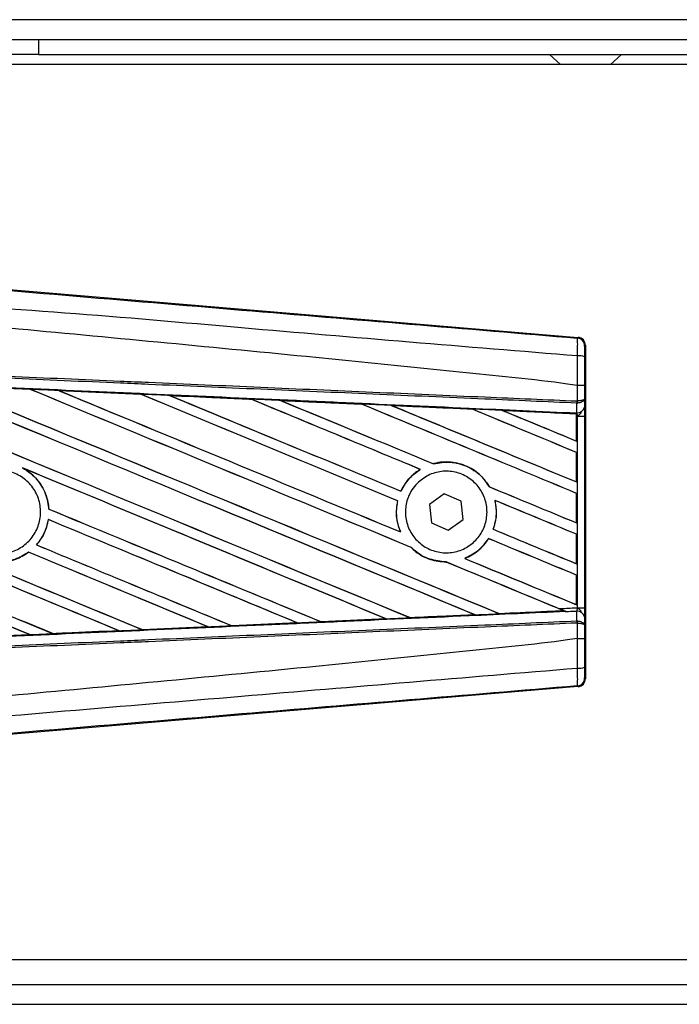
# Model space of a CAD drawing. Header units: millimetres. Extents: x 0 to 420, y 0 to 297.
# Tile 7 of 15: x 60.28 to 63.36, y 215.69 to 220.29. Entities that reach past the tile are written whole.
import ezdxf

# ---------------------------------------------------------------- set-up
doc = ezdxf.new("R2010")
doc.units = ezdxf.units.MM

msp = doc.modelspace()

# ---------------------------------------------------------------- linework, layer by layer
at = {"color": 7, "linetype": 'Continuous', "lineweight": 25}
for p, q in [((219.94508, 220.29089), (58.74263, 220.29089)), ((60.13562, 220.19802), (60.36778, 220.19802)), ((60.36778, 220.19802), (60.36778, 220.12837)), ((60.36778, 220.19802), (139.76784, 220.19802)), ((60.36778, 220.12837), (60.13562, 220.12837)), ((60.36778, 220.12837), (139.76784, 220.12837)), ((62.75391, 220.12837), (62.8055, 220.08194)), ((63.03766, 220.08194), (63.08926, 220.12837)), ((70.58299, 220.08194), (58.74263, 220.08194)), ((60.13315, 219.03995), (62.88736, 218.80772)), ((62.88373, 218.80439), (62.88736, 218.80772)), ((62.92138, 218.77071), (62.91775, 218.76737)), ((62.92138, 218.77071), (62.92138, 217.21422)), ((59.9457, 218.58225), (60.32789, 218.56536)), ((62.88383, 218.58235), (62.88386, 218.58235)), ((62.88383, 218.51078), (62.88383, 218.58235)), ((62.91721, 218.58226), (62.91721, 218.52039)), ((60.32789, 218.56536), (60.328, 218.56531)), ((60.32848, 218.5649), (60.328, 218.56531)), ((60.46232, 218.55941), (60.84368, 218.54248)), ((60.46251, 218.55934), (60.46232, 218.55941)), ((60.46251, 218.55934), (60.46412, 218.55888)), ((60.84368, 218.54248), (60.8439, 218.54238)), ((60.84437, 218.54198), (60.8439, 218.54238)), ((60.97972, 218.53633), (60.97938, 218.53645)), ((61.35994, 218.51933), (60.97972, 218.53633)), ((60.97972, 218.53633), (60.9813, 218.53588)), ((61.35954, 218.51951), (61.35994, 218.51933)), ((61.36041, 218.51893), (61.35994, 218.51933)), ((61.49743, 218.51317), (61.49684, 218.51339)), ((61.49743, 218.51317), (61.49897, 218.51273)), ((61.87659, 218.49577), (61.87614, 218.49615)), ((62.01564, 218.48986), (62.01714, 218.48944)), ((62.88152, 218.50091), (62.88387, 218.50096)), ((62.88192, 218.4562), (62.88152, 218.50091)), ((62.88237, 218.51078), (62.88383, 218.51078)), ((62.91721, 218.52039), (62.91755, 218.48253)), ((62.39292, 218.47247), (62.39248, 218.47284)), ((62.87986, 218.45073), (62.53436, 218.46642)), ((62.53436, 218.46642), (62.5358, 218.46601)), ((62.8797, 218.45041), (62.87986, 218.45073)), ((62.8797, 218.45041), (62.8797, 218.32388)), ((62.8799, 218.45147), (62.87986, 218.45073)), ((62.8799, 218.43977), (62.8799, 218.45147)), ((62.87995, 218.45482), (62.87996, 218.45628)), ((62.87996, 218.45628), (62.88192, 218.4562)), ((62.8799, 218.32357), (62.8799, 218.43977)), ((62.88433, 218.43957), (62.8799, 218.43977)), ((62.88433, 217.54535), (62.88433, 218.43957)), ((62.88433, 218.43957), (62.9177, 218.43957)), ((62.9177, 218.43957), (62.9177, 217.54535)), ((62.8797, 218.32388), (62.8799, 218.32357)), ((62.8799, 218.27054), (62.8797, 218.2704)), ((62.8797, 218.2704), (62.8797, 218.1329)), ((62.8799, 218.13259), (62.8799, 218.27054)), ((62.21188, 218.21772), (62.21158, 218.21807)), ((60.29214, 218.19822), (60.29719, 218.19591)), ((62.14968, 218.19146), (62.15035, 218.1914)), ((62.8797, 218.1329), (62.8799, 218.13259)), ((62.05993, 218.08956), (62.05964, 218.0899)), ((62.26202, 218.07772), (62.19294, 218.02686)), ((62.34061, 218.04332), (62.26202, 218.07772)), ((62.47388, 218.10964), (62.47343, 218.1096)), ((62.8799, 218.07956), (62.8797, 218.07942)), ((62.8797, 218.07942), (62.8797, 217.94191)), ((62.8799, 217.94161), (62.8799, 218.07956)), ((62.04416, 218.04427), (62.04459, 218.04431)), ((62.35011, 217.95807), (62.34061, 218.04332)), ((62.49856, 218.04688), (62.49908, 218.04644)), ((60.4155, 218.00606), (60.41509, 218.00601)), ((62.19294, 218.02686), (62.20244, 217.9416)), ((60.41281, 217.95721), (60.41316, 217.95685)), ((62.20244, 217.9416), (62.28103, 217.90721)), ((62.28103, 217.90721), (62.35011, 217.95807)), ((62.8797, 217.94191), (62.8799, 217.94161)), ((62.05818, 217.8993), (62.05752, 217.89979)), ((62.49096, 217.9116), (62.49051, 217.91156)), ((62.46908, 217.86814), (62.46935, 217.8678)), ((62.8799, 217.88857), (62.8797, 217.88844)), ((62.8797, 217.88844), (62.8797, 217.75093)), ((62.8799, 217.75063), (62.8799, 217.88857)), ((60.32042, 217.80453), (60.32066, 217.80421)), ((60.35824, 217.83877), (60.3577, 217.83878)), ((62.10679, 217.82729), (62.1074, 217.82726)), ((62.27103, 217.75935), (62.27148, 217.75895)), ((62.35821, 217.77549), (62.35739, 217.7756)), ((62.8797, 217.75093), (62.8799, 217.75063)), ((62.8799, 217.69759), (62.8797, 217.69746)), ((62.8797, 217.69746), (62.8797, 217.55995)), ((62.8799, 217.55964), (62.8799, 217.69759)), ((62.51908, 217.51782), (62.81992, 217.53147)), ((62.8188, 217.53176), (62.81992, 217.53147)), ((62.83201, 217.52656), (62.829, 217.52779)), ((62.8797, 217.55995), (62.8799, 217.55964)), ((62.88152, 217.48402), (62.88192, 217.52873)), ((62.88433, 217.54535), (62.9177, 217.54535)), ((61.68609, 217.48023), (61.68573, 217.48058)), ((61.68656, 217.48002), (61.68609, 217.48023)), ((61.99094, 217.49363), (61.68656, 217.48002)), ((61.98897, 217.49422), (61.99017, 217.49392)), ((62.10263, 217.49899), (62.10227, 217.49933)), ((62.40401, 217.51296), (62.40517, 217.51266)), ((62.51908, 217.51782), (62.51874, 217.51815)), ((62.88152, 217.48402), (62.88387, 217.48397)), ((62.91755, 217.5024), (62.91721, 217.46454)), ((60.43602, 217.42441), (60.7436, 217.43808)), ((60.74231, 217.43841), (60.7436, 217.43808)), ((60.7436, 217.43808), (60.7438, 217.43801)), ((60.85279, 217.44294), (60.85241, 217.44331)), ((60.85279, 217.44294), (61.15938, 217.45663)), ((60.85296, 217.44286), (60.85279, 217.44294)), ((61.15971, 217.45651), (60.85296, 217.44286)), ((61.15812, 217.45695), (61.15938, 217.45663)), ((61.15938, 217.45663), (61.15971, 217.45651)), ((61.26948, 217.46155), (61.2691, 217.46191)), ((61.26977, 217.46141), (61.26948, 217.46155)), ((61.57541, 217.47505), (61.26977, 217.46141)), ((61.57367, 217.47555), (61.57491, 217.47524)), ((61.57491, 217.47524), (61.57541, 217.47505)), ((62.88383, 217.47415), (62.88237, 217.47415)), ((62.88383, 217.40258), (62.88383, 217.47415)), ((62.91721, 217.46454), (62.91721, 217.40267)), ((60.32768, 217.41956), (60.01923, 217.40592)), ((60.32625, 217.41993), (60.32756, 217.4196)), ((60.32756, 217.4196), (60.32768, 217.41956)), ((60.43602, 217.42441), (60.43563, 217.42478)), ((60.43612, 217.42436), (60.43602, 217.42441)), ((62.88386, 217.40258), (62.88383, 217.40258)), ((62.91775, 217.21756), (62.92138, 217.21422)), ((62.88736, 217.17721), (60.13315, 216.94498)), ((62.88736, 217.17721), (62.88373, 217.18054)), ((58.74263, 215.90299), (70.58299, 215.90299)), ((58.74263, 215.78691), (138.88561, 215.78691)), ((58.74263, 215.69404), (138.88561, 215.69404))]:
    msp.add_line(p, q, dxfattribs=at)
for centre, radius, start, end in [((62.8806, 218.76737), 0.03715, 0.00461, 85.17567), ((62.89157, 218.63496), 0.08636, 72.68242, 94.90681), ((62.77871, 218.51466), 0.10373, 352.38146, 357.85676), ((62.78106, 218.5055), 0.10291, 357.47222, 2.94403), ((62.88525, 218.48895), 0.03292, 264.18694, 348.74615), ((62.88525, 217.49598), 0.03292, 11.25385, 95.81306), ((62.77871, 217.47027), 0.10373, 2.14324, 7.61854), ((62.78106, 217.47943), 0.10291, 357.05597, 2.52778), ((62.89157, 217.34997), 0.08636, 265.09319, 287.31758), ((62.8806, 217.21756), 0.03715, 274.82433, 359.99539)]:
    msp.add_arc(centre, radius, start, end, dxfattribs=at)
for centre, major_axis, ratio, start_param, end_param in [((62.88423, 218.7707), (0.02735, 0.02514), 0.9999298, 5.5398822, 7.0264884), ((58.83962, 219.22551), (39.82979, -16.4993), 0.0080625, 4.73054, 4.7977625), ((58.83962, 219.22551), (39.80658, -16.48968), 0.0080625, 4.7305916, 4.797783), ((58.83962, 218.61488), (39.82979, -16.4993), 0.0080625, 1.4844685, 1.5497155), ((58.83962, 218.61488), (39.80658, -16.48968), 0.0080625, 1.4844738, 1.5496877), ((58.83962, 219.41649), (39.82979, -16.4993), 0.0080625, 4.7435023, 4.8082676), ((58.83962, 219.41649), (39.80658, -16.48968), 0.0080625, 4.7435622, 4.8082852), ((58.83962, 217.9349), (39.80679, -1.73853), 0.0174384, 1.534147, 1.5437245), ((58.83962, 218.80586), (39.82979, -16.4993), 0.0080625, 1.4920007, 1.5367618), ((58.83962, 218.80586), (39.80658, -16.48968), 0.0080625, 1.491968, 1.5367252), ((58.83962, 219.60747), (39.82979, -16.4993), 0.0080625, 4.7564808, 4.7966243), ((58.83962, 219.60747), (39.80658, -16.48968), 0.0080625, 4.7565498, 4.7966551), ((58.83962, 217.9349), (39.80679, -1.73853), 0.0174384, 1.5211746, 1.5307369), ((58.83962, 218.99684), (39.82979, -16.4993), 0.0080625, 1.4935829, 1.5237995), ((58.83962, 218.99684), (39.80658, -16.48968), 0.0080625, 1.4935466, 1.5237528), ((58.83962, 219.79845), (39.82979, -16.4993), 0.0080625, 4.7694771, 4.7966686), ((58.83962, 219.79845), (39.80658, -16.48968), 0.0080625, 4.7695567, 4.7967086), ((58.83962, 217.9349), (39.80679, -1.73853), 0.0174384, 1.50819, 1.5177301), ((58.83962, 219.18782), (39.82979, -16.4993), 0.0080625, 1.4909186, 1.510827), ((58.83962, 219.18782), (39.80658, -16.48968), 0.0080625, 1.490887, 1.5107682), ((58.83962, 219.98944), (39.82979, -16.4993), 0.0080625, 4.7824925, 4.8004965), ((58.83962, 219.98944), (39.80658, -16.48968), 0.0080625, 4.7825851, 4.8005386), ((58.83962, 217.9349), (39.80679, -1.73853), 0.0174384, 1.495191, 1.5047017), ((58.83962, 219.3788), (39.82979, -16.4993), 0.0080625, 1.4725233, 1.4978432), ((58.83962, 219.3788), (39.80658, -16.48968), 0.0080625, 1.472469, 1.4977693), ((58.83962, 220.18042), (39.82979, -16.4993), 0.0080625, 4.7955283, 4.8173417), ((58.83962, 220.18042), (39.80658, -16.48968), 0.0080625, 4.7956373, 4.817396), ((58.83962, 217.9349), (39.80679, -1.73853), 0.0174384, 1.4821755, 1.4916495), ((58.83962, 219.56979), (39.82979, -16.4993), 0.0080625, 1.4725233, 1.4848473), ((58.83962, 219.56979), (39.80658, -16.48968), 0.0080625, 1.472469, 1.4847537), ((58.83962, 220.3714), (39.82979, -16.4993), 0.0080625, 4.8085854, 4.8173417), ((58.83962, 220.3714), (39.80658, -16.48968), 0.0080625, 4.8087157, 4.817396), ((58.83962, 217.9349), (39.80679, -1.73853), 0.0174384, 1.4698908, 1.478571), ((58.83962, 218.65256), (39.80658, -16.48968), 0.0080625, 4.7157288, 4.7663143), ((58.83962, 218.65256), (39.82979, -16.4993), 0.0080625, 4.7157288, 4.7662988), ((58.83962, 218.42389), (39.82979, -16.4993), 0.0080625, 1.4949342, 1.5376601), ((58.83962, 218.42389), (39.80658, -16.48968), 0.0080625, 1.4949375, 1.5375119), ((58.83962, 217.85095), (39.82979, -16.4993), 0.0080625, 1.5263102, 1.5671512), ((58.83962, 217.85095), (39.80658, -16.48968), 0.0080625, 1.5263198, 1.5671374), ((58.83962, 219.98944), (39.82979, -16.4993), 0.0080625, 4.8070888, 4.8173417), ((58.83962, 219.98944), (39.80658, -16.48968), 0.0080625, 4.8071536, 4.817396), ((58.83962, 219.18782), (39.82979, -16.4993), 0.0080625, 1.4725233, 1.4821426), ((58.83962, 219.18782), (39.80658, -16.48968), 0.0080625, 1.472469, 1.4820756), ((58.83962, 219.03453), (39.82979, -16.4993), 0.0080625, 4.7552941, 4.7872672), ((58.83962, 219.03453), (39.80658, -16.48968), 0.0080625, 4.7553273, 4.7872878), ((58.83962, 218.46158), (39.82979, -16.4993), 0.0080625, 4.7227138, 4.7558224), ((58.83962, 218.46158), (39.80658, -16.48968), 0.0080625, 4.7227276, 4.7558335), ((58.83962, 218.23291), (39.82979, -16.4993), 0.0080625, 1.5053953, 1.5346283), ((58.83962, 218.23291), (39.80658, -16.48968), 0.0080625, 1.505399, 1.5345964), ((58.83962, 217.65996), (39.82979, -16.4993), 0.0080625, 1.5367672, 1.5671512), ((58.83962, 217.65996), (39.80658, -16.48968), 0.0080625, 1.5367814, 1.5671374), ((58.83962, 219.79845), (39.82979, -16.4993), 0.0080625, 4.8075194, 4.8173417), ((58.83962, 219.79845), (39.80658, -16.48968), 0.0080625, 4.8075844, 4.817396), ((58.83962, 218.99684), (39.82979, -16.4993), 0.0080625, 1.4725233, 1.482886), ((58.83962, 218.99684), (39.80658, -16.48968), 0.0080625, 1.472469, 1.4828257), ((58.83962, 218.04193), (39.82979, -16.4993), 0.0080625, 1.5158534, 1.5369497), ((58.83962, 218.04193), (39.80658, -16.48968), 0.0080625, 1.5158593, 1.5369218), ((58.83962, 218.84354), (39.82979, -16.4993), 0.0080625, 4.7538521, 4.7767798), ((58.83962, 218.84354), (39.80658, -16.48968), 0.0080625, 4.7538879, 4.7767986), ((58.83962, 218.80586), (39.82979, -16.4993), 0.0080625, 1.4746438, 1.4878779), ((58.83962, 218.80586), (39.80658, -16.48968), 0.0080625, 1.4740067, 1.4878161), ((58.83962, 219.60747), (39.82979, -16.4993), 0.0080625, 4.8041637, 4.8173417), ((58.83962, 219.60747), (39.80658, -16.48968), 0.0080625, 4.8042359, 4.817396), ((58.83962, 218.05003), (39.80679, 1.73853), 0.0174384, 4.8041838, 4.8117568), ((58.83962, 218.80586), (39.82979, -16.4993), 0.0080625, 1.4739962, 1.4746438), ((58.83962, 218.05003), (39.80679, 1.73853), 0.0174384, 4.7831864, 4.790826), ((58.83962, 218.05003), (39.80679, 1.73853), 0.0174384, 4.7936815, 4.8012897), ((58.83962, 218.05003), (39.80679, 1.73853), 0.0174384, 4.7517321, 4.7594438), ((58.83962, 218.05003), (39.80679, 1.73853), 0.0174384, 4.7622128, 4.7699042), ((58.83962, 218.05003), (39.80679, 1.73853), 0.0174384, 4.7726972, 4.7803646), ((58.83962, 218.05003), (39.80679, 1.73853), 0.0174384, 4.7412538, 4.7489822), ((62.88423, 217.21422), (0.02735, -0.02514), 0.9999298, 5.5398822, 7.0264884)]:
    msp.add_ellipse(centre, major_axis=major_axis, ratio=ratio, start_param=start_param, end_param=end_param, dxfattribs=at)
for points, knots in [([(58.84723, 219.14294), (59.12165, 219.11981), (59.67051, 219.07356), (60.49355, 219.0044), (61.56567, 218.91447), (62.36144, 218.84801), (62.88373, 218.80439)], [0, 0, 0, 0, 0.2036202, 0.4072406, 0.6109477, 1, 1, 1, 1]), ([(62.88418, 218.721), (62.3613, 218.76374), (61.56437, 218.82887), (60.49052, 218.9258), (59.66525, 218.97347), (59.11594, 219.07405), (58.84029, 219.06018), (58.84029, 219.06018)], [0, 0, 0, 0, 0.3887669, 0.5925279, 0.7962893, 0.9999993, 1, 1, 1, 1]), ([(62.88383, 218.58235), (62.86824, 218.58486), (62.77197, 218.60031), (62.34962, 218.64331), (61.48184, 218.73291), (60.22983, 218.85083), (59.30321, 218.93653), (58.83962, 218.97941)], [0, 0, 0, 0, 0.0117013, 0.0722088, 0.3141935, 0.6568871, 1, 1, 1, 1]), ([(62.88418, 218.721), (62.88444, 218.73121), (62.88497, 218.75163), (62.88518, 218.77753), (62.8849, 218.79606), (62.88432, 218.80354), (62.88385, 218.80421), (62.88373, 218.80439)], [0, 0, 0, 0, 0.2296881, 0.4595969, 0.6887793, 0.9180889, 1, 1, 1, 1]), ([(62.91775, 218.76737), (62.91773, 218.76727), (62.91766, 218.7669), (62.91753, 218.76246), (62.9174, 218.75137), (62.9173, 218.73581), (62.91728, 218.72354), (62.91727, 218.71741)], [0, 0, 0, 0, 0.0821077, 0.3116546, 0.5407071, 0.7703697, 1, 1, 1, 1]), ([(62.88386, 218.58235), (62.88389, 218.59456), (62.88398, 218.64086), (62.8841, 218.68702), (62.88418, 218.721)], [0, 0, 0, 0, 0.2638842, 1, 1, 1, 1]), ([(62.88152, 218.50091), (62.73809, 218.50716), (62.42064, 218.52101), (61.92836, 218.54248), (61.4048, 218.56532), (61.01171, 218.58246), (60.6186, 218.59961), (60.2255, 218.61675), (59.58878, 218.64452), (59.12668, 218.66468), (58.83944, 218.67721)], [0, 0, 0, 0, 0.1067875, 0.2363437, 0.3660007, 0.4956801, 0.5280685, 0.6576247, 0.7871808, 1, 1, 1, 1]), ([(58.83987, 218.68706), (59.12714, 218.67453), (59.58929, 218.65438), (60.22607, 218.62661), (60.61921, 218.60947), (61.01236, 218.59233), (61.40549, 218.57518), (61.92911, 218.55235), (62.42144, 218.53088), (62.73892, 218.51704), (62.88237, 218.51078)], [0, 0, 0, 0, 0.2128192, 0.3423754, 0.4719316, 0.50432, 0.6339994, 0.7636564, 0.8932125, 1, 1, 1, 1]), ([(62.91727, 218.71741), (62.91725, 218.68426), (62.91722, 218.63927), (62.91721, 218.59415), (62.91721, 218.58226)], [0, 0, 0, 0, 0.7365741, 1, 1, 1, 1]), ([(58.8376, 218.63495), (58.88898, 218.6327), (59.14589, 218.62148), (59.60833, 218.6012), (60.2247, 218.57399), (60.84073, 218.54663), (61.35367, 218.52371), (61.86618, 218.5007), (62.34097, 218.47929), (62.71271, 218.46242), (62.87995, 218.45482)], [0, 0, 0, 0, 0.0380636, 0.1903223, 0.342581, 0.4948397, 0.6470984, 0.723226, 0.8754847, 1, 1, 1, 1]), ([(60.328, 218.56531), (60.29338, 218.56684), (60.16599, 218.57249), (60.03858, 218.57812), (59.9458, 218.58222)], [0, 0, 0, 0, 0.2718129, 1, 1, 1, 1]), ([(62.91721, 218.58226), (62.91716, 218.58227), (62.91693, 218.58228), (62.91407, 218.5823), (62.90662, 218.58232), (62.8962, 218.58234), (62.88798, 218.58235), (62.88386, 218.58235)], [0, 0, 0, 0, 0.0716067, 0.3068114, 0.5378745, 0.7689372, 1, 1, 1, 1]), ([(60.46232, 218.55941), (60.45538, 218.55972), (60.42067, 218.56125), (60.37586, 218.56324), (60.33799, 218.56492), (60.32789, 218.56536)], [0, 0, 0, 0, 0.1549567, 0.7747838, 1, 1, 1, 1]), ([(60.8439, 218.54238), (60.84259, 218.54244), (60.71549, 218.5481), (60.58834, 218.55375), (60.46251, 218.55934)], [0, 0, 0, 0, 0.0102907, 1, 1, 1, 1]), ([(60.97938, 218.53645), (60.97244, 218.53676), (60.93774, 218.5383), (60.8925, 218.54031), (60.85421, 218.54202), (60.84368, 218.54248)], [0, 0, 0, 0, 0.1534731, 0.767366, 1, 1, 1, 1]), ([(60.97938, 218.53645), (61.05446, 218.53311), (61.15882, 218.52846), (61.28553, 218.52281), (61.33717, 218.52051), (61.35954, 218.51951)], [0, 0, 0, 0, 0.5923667, 0.823393, 1, 1, 1, 1]), ([(61.49684, 218.51339), (61.48991, 218.5137), (61.45521, 218.51525), (61.40945, 218.51729), (61.37061, 218.51902), (61.35954, 218.51951)], [0, 0, 0, 0, 0.1516201, 0.7581009, 1, 1, 1, 1]), ([(61.49684, 218.51339), (61.5234, 218.5122), (61.58401, 218.5095), (61.68, 218.50521), (61.77964, 218.50075), (61.84522, 218.49782), (61.87542, 218.49647)], [0, 0, 0, 0, 0.2103832, 0.4801439, 0.7606264, 1, 1, 1, 1]), ([(61.87614, 218.49615), (61.83834, 218.49785), (61.71214, 218.50353), (61.58588, 218.5092), (61.49743, 218.51317)], [0, 0, 0, 0, 0.2994906, 1, 1, 1, 1]), ([(62.01466, 218.49024), (62.00773, 218.49055), (61.97306, 218.4921), (61.92664, 218.49418), (61.88716, 218.49595), (61.87542, 218.49647)], [0, 0, 0, 0, 0.1494253, 0.747127, 1, 1, 1, 1]), ([(61.87542, 218.49647), (61.87568, 218.49636), (61.87606, 218.49619), (61.87612, 218.49616), (61.87614, 218.49615)], [0, 0, 0, 0, 0.6976298, 1, 1, 1, 1]), ([(62.01466, 218.49024), (62.0531, 218.48852), (62.13317, 218.48494), (62.25668, 218.47941), (62.34377, 218.4755), (62.38925, 218.47347), (62.39127, 218.47338)], [0, 0, 0, 0, 0.3060679, 0.6376123, 0.9838287, 1, 1, 1, 1]), ([(62.01564, 218.48986), (62.01551, 218.48991), (62.01533, 218.48998), (62.01483, 218.49018), (62.01466, 218.49024)], [0, 0, 0, 0, 0.6753525, 1, 1, 1, 1]), ([(62.39248, 218.47284), (62.38734, 218.47307), (62.26178, 218.47876), (62.13614, 218.48443), (62.01564, 218.48986)], [0, 0, 0, 0, 0.040966, 1, 1, 1, 1]), ([(62.91721, 218.52039), (62.91721, 218.52036), (62.91719, 218.51982), (62.91658, 218.5182), (62.91312, 218.51568), (62.90554, 218.5132), (62.89555, 218.51141), (62.88776, 218.51099), (62.88383, 218.51078)], [0, 0, 0, 0, 0.0053156, 0.1176999, 0.3508535, 0.5700679, 0.7835799, 1, 1, 1, 1]), ([(62.91721, 218.52039), (62.91721, 218.52034), (62.91719, 218.51924), (62.91659, 218.51596), (62.91314, 218.51086), (62.90556, 218.50586), (62.89558, 218.50223), (62.88779, 218.50139), (62.88387, 218.50096)], [0, 0, 0, 0, 0.0053156, 0.1176999, 0.3508535, 0.5700679, 0.7835799, 1, 1, 1, 1]), ([(62.53279, 218.46703), (62.52586, 218.46734), (62.49121, 218.4689), (62.44404, 218.47101), (62.4038, 218.47281), (62.39127, 218.47338)], [0, 0, 0, 0, 0.1469211, 0.7346058, 1, 1, 1, 1]), ([(62.39127, 218.47338), (62.39164, 218.47322), (62.39228, 218.47294), (62.39242, 218.47287), (62.39248, 218.47284)], [0, 0, 0, 0, 0.5692261, 1, 1, 1, 1]), ([(62.53279, 218.46703), (62.57658, 218.46507), (62.67032, 218.46087), (62.78602, 218.45568), (62.85791, 218.45246), (62.8799, 218.45147)], [0, 0, 0, 0, 0.3784171, 0.8098591, 1, 1, 1, 1]), ([(62.53436, 218.46642), (62.53421, 218.46647), (62.53393, 218.46657), (62.53314, 218.46689), (62.53279, 218.46703)], [0, 0, 0, 0, 0.5548092, 1, 1, 1, 1]), ([(62.8799, 218.43977), (62.8799, 218.44282), (62.87991, 218.44848), (62.87994, 218.45376), (62.87996, 218.45595), (62.87996, 218.45628)], [0, 0, 0, 0, 0.49797232, 0.9247743, 1, 1, 1, 1]), ([(62.87995, 218.45482), (62.87994, 218.45384), (62.87992, 218.45244), (62.87991, 218.45169), (62.8799, 218.45147)], [0, 0, 0, 0, 0.70818075, 1, 1, 1, 1]), ([(62.88433, 218.43957), (62.8843, 218.44002), (62.88407, 218.44311), (62.88339, 218.44934), (62.88244, 218.45379), (62.88192, 218.4562)], [0, 0, 0, 0, 0.0718682, 0.4987863, 1, 1, 1, 1]), ([(62.88433, 218.43957), (62.8844, 218.43963), (62.88715, 218.44182), (62.89399, 218.44735), (62.89987, 218.45379), (62.90343, 218.45769)], [0, 0, 0, 0, 0.0099417, 0.4001815, 1, 1, 1, 1]), ([(62.91755, 218.48253), (62.91759, 218.47631), (62.91767, 218.46472), (62.9177, 218.44868), (62.9177, 218.44073), (62.9177, 218.43957)], [0, 0, 0, 0, 0.4975078, 0.9271867, 1, 1, 1, 1]), ([(62.47388, 218.10964), (62.46151, 218.12744), (62.43416, 218.16683), (62.37092, 218.2086), (62.29413, 218.22946), (62.23937, 218.22534), (62.21279, 218.21838), (62.21158, 218.21807)], [0, 0, 0, 0, 0.2124905, 0.4699569, 0.7284596, 0.9876644, 1, 1, 1, 1]), ([(62.21188, 218.21772), (62.23788, 218.22199), (62.29, 218.23054), (62.36761, 218.20941), (62.43229, 218.16833), (62.46045, 218.12814), (62.47343, 218.1096)], [0, 0, 0, 0, 0.2586156, 0.5182547, 0.7778659, 1, 1, 1, 1]), ([(60.04473, 218.13107), (60.06184, 218.14496), (60.09605, 218.17276), (60.16119, 218.18993), (60.22757, 218.18596), (60.28911, 218.15985), (60.33848, 218.11493), (60.3702, 218.05618), (60.38067, 217.99028), (60.36876, 217.92465), (60.3358, 217.86666), (60.28552, 217.82283), (60.22354, 217.7981), (60.15684, 217.79529), (60.09296, 217.81472), (60.03912, 217.85422), (60.00142, 217.90929), (59.98403, 217.97378), (59.98915, 218.04012), (60.01196, 218.09429), (60.03562, 218.12085), (60.04473, 218.13107)], [0, 0, 0, 0, 0.0537008, 0.107401, 0.161118, 0.214849, 0.268575, 0.3222758, 0.3759418, 0.429583, 0.4832243, 0.5368906, 0.5905915, 0.6443177, 0.6980486, 0.7517655, 0.8054595, 0.8591318, 0.9127903, 0.9664454, 1, 1, 1, 1]), ([(60.29214, 218.19822), (60.30576, 218.18984), (60.3417, 218.16772), (60.38616, 218.11395), (60.41023, 218.05398), (60.41398, 218.01698), (60.41509, 218.00601)], [0, 0, 0, 0, 0.20128692, 0.53121859, 0.86098152, 1, 1, 1, 1]), ([(60.4155, 218.00606), (60.41512, 218.01095), (60.4127, 218.04191), (60.39554, 218.09762), (60.35286, 218.15854), (60.31412, 218.18455), (60.29719, 218.19591)], [0, 0, 0, 0, 0.0633447, 0.4007335, 0.7381907, 1, 1, 1, 1]), ([(62.14968, 218.19146), (62.14748, 218.19008), (62.13129, 218.1799), (62.09625, 218.15082), (62.07102, 218.11454), (62.05986, 218.09037), (62.05964, 218.0899)], [0, 0, 0, 0, 0.05665864, 0.41860581, 0.98857398, 1, 1, 1, 1]), ([(62.05993, 218.08956), (62.07288, 218.11239), (62.09588, 218.15297), (62.13378, 218.17971), (62.15035, 218.1914)], [0, 0, 0, 0, 0.5628369, 1, 1, 1, 1]), ([(62.13559, 218.12618), (62.15217, 218.13997), (62.18531, 218.16757), (62.2488, 218.18508), (62.31378, 218.18192), (62.37432, 218.15698), (62.42308, 218.11343), (62.45458, 218.05622), (62.46533, 217.99197), (62.45427, 217.92793), (62.42275, 217.87117), (62.37423, 217.82795), (62.31403, 217.80312), (62.24885, 217.79962), (62.18609, 217.81799), (62.13299, 217.85617), (62.09563, 217.90973), (62.07812, 217.97259), (62.08256, 218.03731), (62.10425, 218.09017), (62.12691, 218.1162), (62.13559, 218.12618)], [0, 0, 0, 0, 0.053804, 0.1076031, 0.1615183, 0.2155014, 0.269422, 0.323168, 0.3767051, 0.4301008, 0.4834934, 0.5370217, 0.5907565, 0.6446694, 0.6986525, 0.7525749, 0.8063418, 0.8599294, 0.9133852, 0.9668046, 1, 1, 1, 1]), ([(62.04416, 218.04427), (62.0424, 218.03482), (62.03584, 217.99975), (62.03914, 217.94929), (62.05287, 217.91232), (62.05752, 217.89979)], [0, 0, 0, 0, 0.1960692, 0.727723, 1, 1, 1, 1]), ([(62.05818, 217.8993), (62.04985, 217.92393), (62.03386, 217.97126), (62.04111, 218.02063), (62.04459, 218.04431)], [0, 0, 0, 0, 0.520389, 1, 1, 1, 1]), ([(62.49856, 218.04688), (62.50246, 218.02115), (62.5094, 217.97529), (62.49627, 217.931), (62.49051, 217.91156)], [0, 0, 0, 0, 0.5610233, 1, 1, 1, 1]), ([(62.49096, 217.9116), (62.49446, 217.92262), (62.50587, 217.9585), (62.50744, 218.00542), (62.50066, 218.0387), (62.49908, 218.04644)], [0, 0, 0, 0, 0.2539841, 0.8264322, 1, 1, 1, 1]), ([(59.95113, 217.95739), (59.95215, 217.95158), (59.95771, 217.92003), (59.98097, 217.8652), (60.03424, 217.8058), (60.10446, 217.76729), (60.18311, 217.75453), (60.25923, 217.76665), (60.30119, 217.7923), (60.32066, 217.80421)], [0, 0, 0, 0, 0.037003, 0.2010348, 0.3650919, 0.5292097, 0.6934103, 0.8576873, 1, 1, 1, 1]), ([(60.32042, 217.80453), (60.30294, 217.79366), (60.26316, 217.76891), (60.18977, 217.75505), (60.11087, 217.76561), (60.03967, 217.80212), (59.98488, 217.86), (59.95916, 217.91605), (59.95298, 217.94959), (59.95153, 217.95745)], [0, 0, 0, 0, 0.1286936, 0.2929509, 0.4572451, 0.621517, 0.7857166, 0.9498324, 1, 1, 1, 1]), ([(60.41281, 217.95721), (60.40662, 217.93167), (60.39611, 217.88829), (60.3689, 217.85321), (60.3577, 217.83878)], [0, 0, 0, 0, 0.5886716, 1, 1, 1, 1]), ([(60.35824, 217.83877), (60.36616, 217.84882), (60.3903, 217.87942), (60.40695, 217.92143), (60.41232, 217.95202), (60.41316, 217.95685)], [0, 0, 0, 0, 0.2914904, 0.8881008, 1, 1, 1, 1]), ([(62.46908, 217.86814), (62.45313, 217.84713), (62.42302, 217.80746), (62.37839, 217.7858), (62.35739, 217.7756)], [0, 0, 0, 0, 0.52954166, 1, 1, 1, 1]), ([(62.35821, 217.77549), (62.38014, 217.78632), (62.42449, 217.80821), (62.45429, 217.8478), (62.46935, 217.8678)], [0, 0, 0, 0, 0.49473155, 1, 1, 1, 1]), ([(62.10679, 217.82729), (62.11382, 217.8208), (62.14001, 217.7966), (62.19508, 217.76636), (62.24634, 217.76138), (62.27148, 217.75895)], [0, 0, 0, 0, 0.1573825, 0.5868292, 1, 1, 1, 1]), ([(62.27103, 217.75935), (62.24495, 217.76202), (62.19264, 217.76737), (62.13846, 217.79836), (62.11334, 217.82173), (62.1074, 217.82726)], [0, 0, 0, 0, 0.431457, 0.865462, 1, 1, 1, 1]), ([(62.829, 217.52779), (62.67874, 217.52097), (62.32395, 217.50487), (61.86618, 217.48423), (61.35367, 217.46122), (60.84073, 217.4383), (60.2247, 217.41094), (59.60833, 217.38373), (59.14589, 217.36345), (58.88898, 217.35222), (58.8376, 217.34998)], [0, 0, 0, 0, 0.11330093, 0.26751, 0.34461273, 0.49882179, 0.65303083, 0.80723985, 0.96144886, 1, 1, 1, 1]), ([(62.82153, 217.53084), (62.78558, 217.52923), (62.68516, 217.52473), (62.58469, 217.52022), (62.52018, 217.51733)], [0, 0, 0, 0, 0.3579755, 1, 1, 1, 1]), ([(62.79587, 217.5415), (62.82024, 217.54256), (62.84973, 217.54385), (62.87922, 217.54513), (62.88433, 217.54535)], [0, 0, 0, 0, 0.82656383, 1, 1, 1, 1]), ([(62.83201, 217.52656), (62.8241, 217.52982), (62.81213, 217.53475), (62.79999, 217.53979), (62.79587, 217.5415)], [0, 0, 0, 0, 0.6608732, 1, 1, 1, 1]), ([(62.81992, 217.53147), (62.82004, 217.53143), (62.82028, 217.53134), (62.82112, 217.53101), (62.82153, 217.53084)], [0, 0, 0, 0, 0.5174533, 1, 1, 1, 1]), ([(62.82153, 217.53084), (62.8228, 217.53033), (62.82503, 217.52942), (62.82781, 217.52828), (62.829, 217.52779)], [0, 0, 0, 0, 0.56705552, 1, 1, 1, 1]), ([(62.88192, 217.52873), (62.87808, 217.52857), (62.86144, 217.52784), (62.8448, 217.52711), (62.83201, 217.52656)], [0, 0, 0, 0, 0.231001, 1, 1, 1, 1]), ([(62.88192, 217.52873), (62.882, 217.52907), (62.88254, 217.53128), (62.88343, 217.53615), (62.88407, 217.5418), (62.88429, 217.54487), (62.88433, 217.54535)], [0, 0, 0, 0, 0.0771068, 0.5053181, 0.9215233, 1, 1, 1, 1]), ([(62.90343, 217.52724), (62.89987, 217.53114), (62.89399, 217.53758), (62.88715, 217.54311), (62.8844, 217.5453), (62.88433, 217.54535)], [0, 0, 0, 0, 0.5998185, 0.9900583, 1, 1, 1, 1]), ([(62.9177, 217.54535), (62.91769, 217.53743), (62.91768, 217.52271), (62.9176, 217.50898), (62.91755, 217.50327), (62.91755, 217.5024)], [0, 0, 0, 0, 0.4977123, 0.9237782, 1, 1, 1, 1]), ([(58.83944, 217.30772), (59.12668, 217.32025), (59.58878, 217.34041), (60.2255, 217.36818), (60.6186, 217.38532), (61.01171, 217.40247), (61.4048, 217.41961), (61.92836, 217.44245), (62.42064, 217.46392), (62.73809, 217.47776), (62.88152, 217.48402)], [0, 0, 0, 0, 0.2128192, 0.3423754, 0.4719315, 0.5043199, 0.6339993, 0.7636563, 0.8932125, 1, 1, 1, 1]), ([(61.57541, 217.47505), (61.58235, 217.47536), (61.61941, 217.47701), (61.65645, 217.47867), (61.68656, 217.48002)], [0, 0, 0, 0, 0.1872412, 1, 1, 1, 1]), ([(61.68609, 217.48023), (61.71164, 217.48138), (61.81303, 217.48594), (61.91437, 217.4905), (61.99017, 217.49392)], [0, 0, 0, 0, 0.2520371, 1, 1, 1, 1]), ([(61.99017, 217.49392), (61.99028, 217.49388), (61.99042, 217.49383), (61.99083, 217.49367), (61.99094, 217.49363)], [0, 0, 0, 0, 0.748666, 1, 1, 1, 1]), ([(61.99094, 217.49363), (61.99787, 217.49394), (62.03535, 217.49561), (62.07282, 217.49729), (62.10336, 217.49866)], [0, 0, 0, 0, 0.18503, 1, 1, 1, 1]), ([(62.10263, 217.49899), (62.19412, 217.50312), (62.29498, 217.50768), (62.3958, 217.51224), (62.40517, 217.51266)], [0, 0, 0, 0, 0.9070225, 1, 1, 1, 1]), ([(62.10336, 217.49866), (62.10309, 217.49878), (62.1027, 217.49895), (62.10264, 217.49898), (62.10263, 217.49899)], [0, 0, 0, 0, 0.6973497, 1, 1, 1, 1]), ([(62.4063, 217.51223), (62.36095, 217.5102), (62.26, 217.50567), (62.15899, 217.50115), (62.10336, 217.49866)], [0, 0, 0, 0, 0.4492129, 1, 1, 1, 1]), ([(62.40517, 217.51266), (62.40529, 217.51262), (62.40547, 217.51256), (62.40607, 217.51232), (62.4063, 217.51223)], [0, 0, 0, 0, 0.615701, 1, 1, 1, 1]), ([(62.4063, 217.51223), (62.41323, 217.51254), (62.44788, 217.51409), (62.48584, 217.51579), (62.51687, 217.51718), (62.52018, 217.51733)], [0, 0, 0, 0, 0.1825482, 0.9127414, 1, 1, 1, 1]), ([(62.52018, 217.51733), (62.51984, 217.51748), (62.51923, 217.51774), (62.51913, 217.5178), (62.51908, 217.51782)], [0, 0, 0, 0, 0.5769873, 1, 1, 1, 1]), ([(62.88387, 217.48397), (62.88779, 217.48354), (62.89558, 217.4827), (62.90556, 217.47907), (62.91314, 217.47407), (62.91659, 217.46896), (62.91719, 217.46569), (62.91721, 217.46459), (62.91721, 217.46454)], [0, 0, 0, 0, 0.2164201, 0.4299321, 0.6491465, 0.8823001, 0.9946844, 1, 1, 1, 1]), ([(62.88237, 217.47415), (62.73892, 217.46789), (62.42144, 217.45405), (61.92911, 217.43258), (61.40549, 217.40975), (61.01236, 217.3926), (60.61921, 217.37546), (60.22607, 217.35832), (59.58929, 217.33055), (59.12714, 217.3104), (58.83987, 217.29787)], [0, 0, 0, 0, 0.1067875, 0.2363437, 0.3660006, 0.49568, 0.5280684, 0.6576246, 0.7871807, 1, 1, 1, 1]), ([(60.7438, 217.43801), (60.65993, 217.43429), (60.55738, 217.42973), (60.4548, 217.42519), (60.43612, 217.42436)], [0, 0, 0, 0, 0.8178524, 1, 1, 1, 1]), ([(60.7438, 217.43801), (60.75075, 217.43832), (60.78713, 217.43993), (60.82352, 217.44155), (60.85296, 217.44286)], [0, 0, 0, 0, 0.1907829, 1, 1, 1, 1]), ([(61.15971, 217.45651), (61.16665, 217.45682), (61.20256, 217.45842), (61.23925, 217.46005), (61.26899, 217.46138), (61.26977, 217.46141)], [0, 0, 0, 0, 0.1891642, 0.9787735, 1, 1, 1, 1]), ([(61.26948, 217.46155), (61.33143, 217.46432), (61.43326, 217.46888), (61.53505, 217.47345), (61.57491, 217.47524)], [0, 0, 0, 0, 0.60839948, 1, 1, 1, 1]), ([(62.88383, 217.47415), (62.88776, 217.47393), (62.89555, 217.47352), (62.90554, 217.47173), (62.91312, 217.46925), (62.91658, 217.46673), (62.91719, 217.46511), (62.91721, 217.46456), (62.91721, 217.46454)], [0, 0, 0, 0, 0.2164201, 0.4299321, 0.6491465, 0.8823001, 0.9946844, 1, 1, 1, 1]), ([(62.88383, 217.40258), (62.86824, 217.40007), (62.77197, 217.38462), (62.34962, 217.34162), (61.48184, 217.25202), (60.22983, 217.1341), (59.30321, 217.0484), (58.83962, 217.00552)], [0, 0, 0, 0, 0.0117013, 0.0722088, 0.3141935, 0.6568871, 1, 1, 1, 1]), ([(60.01917, 217.40595), (60.08749, 217.40897), (60.1903, 217.41352), (60.29308, 217.41807), (60.32756, 217.4196)], [0, 0, 0, 0, 0.6645692, 1, 1, 1, 1]), ([(60.32768, 217.41956), (60.33462, 217.41986), (60.37077, 217.42146), (60.40692, 217.42307), (60.43612, 217.42436)], [0, 0, 0, 0, 0.1920833, 1, 1, 1, 1]), ([(62.88386, 217.40258), (62.88798, 217.40258), (62.8962, 217.40259), (62.90662, 217.4026), (62.91407, 217.40263), (62.91693, 217.40265), (62.91716, 217.40266), (62.91721, 217.40267)], [0, 0, 0, 0, 0.2310628, 0.4621255, 0.6931886, 0.9283933, 1, 1, 1, 1]), ([(62.88418, 217.26393), (62.8841, 217.29791), (62.88398, 217.34407), (62.88389, 217.39036), (62.88386, 217.40258)], [0, 0, 0, 0, 0.7361158, 1, 1, 1, 1]), ([(62.91721, 217.40267), (62.91721, 217.39078), (62.91722, 217.34566), (62.91725, 217.30067), (62.91727, 217.26752)], [0, 0, 0, 0, 0.2634259, 1, 1, 1, 1]), ([(58.84029, 216.92475), (58.84029, 216.92475), (59.11535, 216.9478), (59.66552, 216.99435), (60.49045, 217.0636), (61.56441, 217.15371), (62.36132, 217.22026), (62.88418, 217.26393)], [0, 0, 0, 0, 0.0000007, 0.2037107, 0.4074721, 0.6112331, 1, 1, 1, 1]), ([(62.88373, 217.18054), (62.88406, 217.18168), (62.88471, 217.18397), (62.88514, 217.20024), (62.88509, 217.22392), (62.88466, 217.24681), (62.88428, 217.26047), (62.88418, 217.26393)], [0, 0, 0, 0, 0.2310896, 0.4626691, 0.6930315, 0.9222733, 1, 1, 1, 1]), ([(62.91727, 217.26752), (62.91728, 217.26544), (62.91728, 217.25724), (62.91733, 217.24348), (62.91744, 217.22927), (62.91759, 217.21954), (62.9177, 217.21822), (62.91775, 217.21756)], [0, 0, 0, 0, 0.077747, 0.3068364, 0.5369565, 0.7685092, 1, 1, 1, 1]), ([(62.88373, 217.18054), (62.36144, 217.13692), (61.56579, 217.07047), (60.49367, 216.98054), (59.67063, 216.91138), (59.12166, 216.86512), (58.84723, 216.84199)], [0, 0, 0, 0, 0.38905274, 0.59267292, 0.79638077, 1, 1, 1, 1])]:
    msp.add_open_spline(points, degree=3, knots=knots, dxfattribs=at)

doc.saveas('drawing.dxf')
